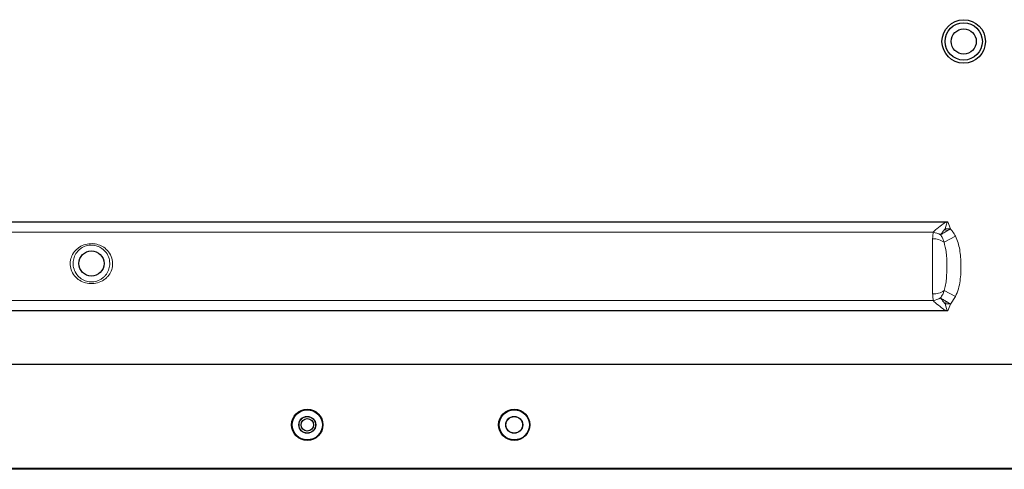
# Model space of a CAD drawing. Header units: millimetres. Extents: x 0 to 1118, y 0 to 864.
# Tile 5 of 117: x 216 to 283, y 191 to 221. Entities that reach past the tile are written whole.
import ezdxf

# ---------------------------------------------------------------- set-up
doc = ezdxf.new("R2010")
doc.units = ezdxf.units.MM

msp = doc.modelspace()

# ---------------------------------------------------------------- linework, layer by layer
at = {"color": 7, "linetype": 'Continuous', "lineweight": 25}
for p, q in [((192.1433, 207.3138), (278.7916, 207.3138)), ((278.7916, 201.3138), (192.1433, 201.3138)), ((182.0521, 197.7138), (288.8828, 197.7138)), ((293.4652, 190.6125), (177.4697, 190.6125)), ((293.4087, 190.6691), (177.5262, 190.6691)), ((285.1192, 190.6091), (216.2157, 190.6091))]:
    msp.add_line(p, q, dxfattribs=at)
at = {"color": 7, "linetype": 'Continuous', "lineweight": 18}
for p, q in [((278.6157, 206.8526), (278.7481, 207.3138)), ((278.7916, 207.3138), (278.9689, 206.8539)), ((193.1259, 206.6159), (277.809, 206.6159)), ((278.6157, 206.8526), (278.9689, 206.8539)), ((278.6157, 206.8526), (278.6943, 206.6879)), ((278.6943, 206.6879), (278.9689, 206.8539)), ((277.7674, 202.4521), (277.7674, 206.1755)), ((278.5383, 205.9506), (279.3091, 206.3454)), ((278.5383, 202.677), (279.3091, 202.2823)), ((193.1259, 202.0118), (277.809, 202.0118)), ((278.6158, 201.7748), (278.6944, 201.9397)), ((279.3091, 202.2823), (278.9689, 201.7737)), ((278.7481, 201.3138), (278.6158, 201.7748)), ((278.9689, 201.7737), (278.7916, 201.3138))]:
    msp.add_line(p, q, dxfattribs=at)
at = {"color": 7, "linetype": 'Continuous', "lineweight": 25}
for centre, radius in [((279.8674, 219.5091), 1.4682), ((279.8674, 219.5091), 1.2611), ((279.8674, 219.5091), 0.85), ((220.8674, 204.5091), 0.85), ((235.4674, 193.6091), 1.02), ((249.4674, 193.6091), 1.02), ((235.4674, 193.6091), 0.5705), ((235.4674, 193.6091), 0.56), ((235.4674, 193.6091), 0.42), ((249.4674, 193.6091), 0.5705), ((249.4674, 193.6091), 0.56)]:
    msp.add_circle(centre, radius, dxfattribs=at)
at = {"color": 7, "linetype": 'Continuous', "lineweight": 18}
for centre, radius, start, end in [((277.615, 205.303), 1.3271, 59.33533, 81.596258), ((277.8039, 204.8671), 1.3089, 55.871864, 91.596532), ((277.8039, 203.7605), 1.3089, 268.403468, 304.128136), ((277.615, 203.3247), 1.3271, 278.403742, 300.66467)]:
    msp.add_arc(centre, radius, start, end, dxfattribs=at)
at = {"color": 7, "linetype": 'Continuous', "lineweight": 25}
for centre in [(235.4674, 193.6158), (249.4674, 193.6158)]:
    msp.add_ellipse(centre, major_axis=(0, 1.0568), ratio=0.9999798, dxfattribs=at)
at = {"color": 7, "linetype": 'Continuous', "lineweight": 18}
for points, knots in [([(277.809, 206.6159), (277.8171, 206.6266), (277.8767, 206.7056), (278.0983, 206.8994), (278.3968, 207.1192), (278.6095, 207.2702), (278.671, 207.3138)], [0, 0, 0, 0, 0.0461252, 0.3398074, 0.8090148, 1, 1, 1, 1]), ([(277.7674, 206.1755), (277.7676, 206.2071), (277.7684, 206.367), (277.7909, 206.5051), (277.809, 206.6159)], [0, 0, 0, 0, 0.1971572, 1, 1, 1, 1]), ([(278.2919, 206.4445), (278.3392, 206.5044), (278.4339, 206.6245), (278.555, 206.7765), (278.6157, 206.8526)], [0, 0, 0, 0, 0.4991067, 1, 1, 1, 1]), ([(278.2919, 206.4445), (278.3504, 206.4799), (278.467, 206.5505), (278.6186, 206.6422), (278.6943, 206.6879)], [0, 0, 0, 0, 0.5014154, 1, 1, 1, 1]), ([(278.9689, 206.8539), (279.0211, 206.7912), (279.1522, 206.6338), (279.2502, 206.4537), (279.3091, 206.3454)], [0, 0, 0, 0, 0.3986857, 1, 1, 1, 1]), ([(221.8307, 203.4955), (221.7626, 203.4437), (221.5651, 203.2934), (221.1737, 203.1518), (220.6956, 203.1322), (220.2509, 203.2529), (219.8659, 203.496), (219.5717, 203.856), (219.4202, 204.2961), (219.4308, 204.7426), (219.5818, 205.1492), (219.8109, 205.434), (220.1047, 205.6597), (220.4527, 205.8171), (220.9018, 205.8721), (221.3341, 205.7977), (221.7217, 205.6114), (222.0522, 205.3072), (222.2733, 204.8899), (222.3284, 204.4212), (222.2214, 203.9863), (222.0327, 203.6832), (221.8802, 203.5415), (221.8307, 203.4955)], [0, 0, 0, 0, 0.02944837, 0.08535675, 0.13895149, 0.18896034, 0.23995497, 0.29358933, 0.34595951, 0.39434639, 0.44195058, 0.49345599, 0.52084289, 0.57195618, 0.62392568, 0.67153926, 0.71897474, 0.77166293, 0.82768824, 0.8802468, 0.9283315, 0.97672071, 1, 1, 1, 1]), ([(278.5383, 205.9506), (278.5128, 206.0263), (278.4613, 206.1791), (278.3787, 206.3479), (278.3072, 206.4275), (278.2919, 206.4445)], [0, 0, 0, 0, 0.4355756, 0.8788831, 1, 1, 1, 1]), ([(278.5383, 202.677), (278.5765, 202.8043), (278.6537, 203.0616), (278.7162, 203.625), (278.73, 204.3728), (278.7242, 205.2176), (278.5938, 205.7317), (278.5383, 205.9506)], [0, 0, 0, 0, 0.1216091, 0.2457836, 0.5150027, 0.7935134, 1, 1, 1, 1]), ([(279.3091, 206.3454), (279.3722, 206.2036), (279.4999, 205.9165), (279.6459, 205.266), (279.7048, 204.3981), (279.6629, 203.508), (279.529, 202.791), (279.383, 202.4532), (279.3091, 202.2823)], [0, 0, 0, 0, 0.1115403, 0.2258022, 0.4777699, 0.735759, 0.8662852, 1, 1, 1, 1]), ([(221.6968, 203.5895), (221.7394, 203.6319), (221.8737, 203.7652), (222.0346, 204.045), (222.1246, 204.4432), (222.0777, 204.869), (221.8893, 205.2506), (221.6067, 205.5303), (221.2732, 205.7031), (220.8975, 205.7731), (220.506, 205.721), (220.2082, 205.5757), (219.956, 205.3683), (219.7598, 205.1063), (219.6308, 204.7344), (219.6217, 204.3261), (219.7508, 203.9233), (220.0022, 203.5927), (220.333, 203.3682), (220.7179, 203.2556), (221.1341, 203.2739), (221.4708, 203.4056), (221.6383, 203.542), (221.6968, 203.5895)], [0, 0, 0, 0, 0.0233243, 0.0733705, 0.1215814, 0.1756276, 0.2330027, 0.2861682, 0.332996, 0.3790802, 0.4292757, 0.479632, 0.5071095, 0.5594997, 0.6083813, 0.6581146, 0.7116077, 0.7656595, 0.8160781, 0.8646057, 0.9162419, 0.9707847, 1, 1, 1, 1]), ([(278.2919, 202.1831), (278.3478, 202.2618), (278.457, 202.4153), (278.5116, 202.5913), (278.5383, 202.677)], [0, 0, 0, 0, 0.5126563, 1, 1, 1, 1]), ([(277.809, 202.0118), (277.7971, 202.0739), (277.7713, 202.2088), (277.7688, 202.3668), (277.7674, 202.4521)], [0, 0, 0, 0, 0.4601541, 1, 1, 1, 1]), ([(278.671, 201.3138), (278.6095, 201.3575), (278.3968, 201.5085), (278.0983, 201.7282), (277.8767, 201.922), (277.8171, 202.0011), (277.809, 202.0118)], [0, 0, 0, 0, 0.190985, 0.6601925, 0.9538747, 1, 1, 1, 1]), ([(278.6158, 201.7748), (278.5551, 201.851), (278.434, 202.0031), (278.3392, 202.1232), (278.2919, 202.1831)], [0, 0, 0, 0, 0.500894, 1, 1, 1, 1]), ([(278.2919, 202.1831), (278.3504, 202.1477), (278.4671, 202.0772), (278.6187, 201.9855), (278.6944, 201.9397)], [0, 0, 0, 0, 0.5014123, 1, 1, 1, 1]), ([(278.6944, 201.9397), (278.7392, 201.9126), (278.829, 201.8583), (278.9222, 201.8019), (278.9689, 201.7737)], [0, 0, 0, 0, 0.4994651, 1, 1, 1, 1]), ([(278.6158, 201.7748), (278.6736, 201.7746), (278.7892, 201.7743), (278.909, 201.7739), (278.9689, 201.7737)], [0, 0, 0, 0, 0.5002592, 1, 1, 1, 1])]:
    msp.add_open_spline(points, degree=3, knots=knots, dxfattribs=at)

doc.saveas('drawing.dxf')
